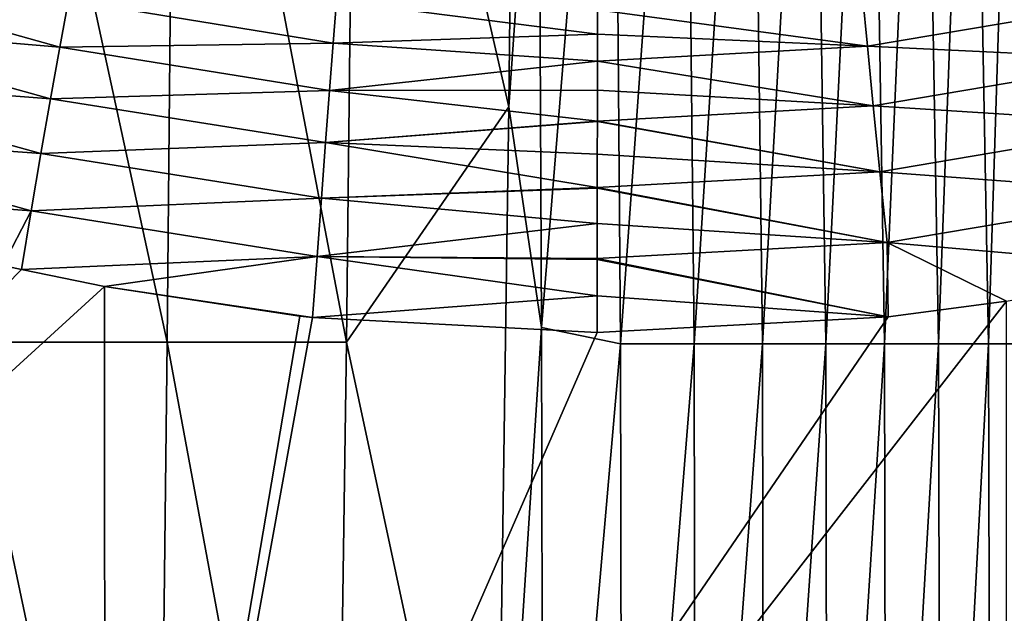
# Model space of a CAD drawing. Header units: metres. Extents: x -82 to 113, y -109 to 109.
# Tile 66 of 256: x -5.49 to 3.86, y -28.17 to -22.53. Entities that reach past the tile are written whole.
import ezdxf

# ---------------------------------------------------------------- set-up
doc = ezdxf.new("R2010")
doc.units = ezdxf.units.M
doc.layers.add('solid_20_382_013_XXX', color=7, linetype='CONTINUOUS')

msp = doc.modelspace()

# ---------------------------------------------------------------- linework, layer by layer
at = {"layer": 'solid_20_382_013_XXX'}
for points in [[(-2.293761, -17.064617, -61.645512), (-0.749576, -14.510777, -61.649925), (-0.84429, -23.362299, -61.53616)], [(-0.84429, -23.362299, -61.53616), (-0.749576, -14.510777, -61.649925), (-0.564686, -19.31085, -61.588692)], [(-4.090511, -25.596907, -61.538254), (-5.993107, -25.596907, -61.541092), (-5.94505, -17.064617, -61.656952)], [(-4.090511, -25.596907, -61.538254), (-5.94505, -17.064617, -61.656952), (-4.012075, -17.064617, -61.655029)], [(-4.090511, -25.596907, -61.538254), (-4.012075, -17.064617, -61.655029), (-2.388498, -25.596907, -61.526466)], [(-4.012075, -17.064617, -61.655029), (-2.293761, -17.064617, -61.645512), (-2.388498, -25.596907, -61.526466)], [(-2.388498, -25.596907, -61.526466), (-2.293761, -17.064617, -61.645512), (-0.84429, -23.362299, -61.53616)], [(0.148865, -17.073614, -61.593533), (-0.535158, -25.458647, -61.4916), (-0.564686, -19.31085, -61.588692)], [(0.148865, -17.073614, -61.593533), (0.21682, -25.614689, -61.458), (-0.535158, -25.458647, -61.4916)], [(0.148865, -17.073614, -61.593533), (0.827139, -17.073614, -61.559582), (0.21682, -25.614689, -61.458)], [(0.827139, -17.073614, -61.559582), (0.9152, -25.614689, -61.415108), (0.21682, -25.614689, -61.458)], [(0.827139, -17.073614, -61.559582), (1.458056, -17.073614, -61.513432), (0.9152, -25.614689, -61.415108)], [(1.458056, -17.073614, -61.513432), (1.564183, -25.614689, -61.357494), (0.9152, -25.614689, -61.415108)], [(1.458056, -17.073614, -61.513432), (2.043925, -17.073614, -61.452854), (1.564183, -25.614689, -61.357494)], [(2.043925, -17.073614, -61.452854), (2.166011, -25.614689, -61.282612), (1.564183, -25.614689, -61.357494)], [(2.043925, -17.073614, -61.452854), (2.587049, -17.073614, -61.375603), (2.166011, -25.614689, -61.282612)], [(2.587049, -17.073614, -61.375603), (2.722903, -25.614689, -61.187775), (2.166011, -25.614689, -61.282612)], [(2.587049, -17.073614, -61.375603), (3.089566, -17.073614, -61.278904), (2.722903, -25.614689, -61.187775)], [(3.089566, -17.073614, -61.278904), (3.236954, -25.614689, -61.06955), (2.722903, -25.614689, -61.187775)], [(3.089566, -17.073614, -61.278904), (3.553452, -17.073614, -61.15947), (3.236954, -25.614689, -61.06955)], [(3.553452, -17.073614, -61.15947), (3.710214, -25.614689, -60.924229), (3.236954, -25.614689, -61.06955)], [(3.553452, -17.073614, -61.15947), (3.98067, -17.073614, -61.013969), (3.710214, -25.614689, -60.924229)], [(3.98067, -17.073614, -61.013969), (4.144729, -25.614689, -60.748096), (3.710214, -25.614689, -60.924229)], [(-0.84429, -23.362299, -61.53616), (-0.564686, -19.31085, -61.588692), (-0.535158, -25.458647, -61.4916)], [(-5.112032, -22.796215, -22.465714), (-7.629538, -22.09071, -22.480005), (-7.775374, -22.569355, -22.737282)], [(-5.112032, -22.796215, -22.465714), (-5.030091, -22.347832, -22.133709), (-7.629538, -22.09071, -22.480005)], [(-2.514836, -22.75753, -22.121799), (-5.030091, -22.347832, -22.133709), (-5.112032, -22.796215, -22.465714)], [(-2.514836, -22.75753, -22.121799), (-2.483078, -22.358377, -21.727163), (-5.030091, -22.347832, -22.133709)], [(2.514327, -22.300838, -21.679615), (-0.00338, -22.441376, -21.67502), (2.560363, -22.787254, -22.167089)], [(2.514327, -22.300838, -21.679615), (2.560363, -22.787254, -22.167089), (5.101135, -22.357573, -22.173674)], [(-0.003736, -22.672565, -21.927156), (-2.483078, -22.358377, -21.727163), (-2.514836, -22.75753, -22.121799)], [(-0.003736, -22.672565, -21.927156), (-0.00338, -22.441376, -21.67502), (-2.483078, -22.358377, -21.727163)], [(2.560363, -22.787254, -22.167089), (-0.00338, -22.441376, -21.67502), (-0.003736, -22.672565, -21.927156)], [(5.101135, -22.357573, -22.173674), (2.560363, -22.787254, -22.167089), (5.217715, -22.912277, -22.569677)], [(-5.199778, -23.285347, -22.729118), (-7.775374, -22.569355, -22.737282), (-7.926223, -23.076584, -22.924103)], [(-5.199778, -23.285347, -22.729118), (-5.112032, -22.796215, -22.465714), (-7.775374, -22.569355, -22.737282)], [(-0.004072, -22.930069, -22.162529), (-0.003736, -22.672565, -21.927156), (-2.514836, -22.75753, -22.121799)], [(2.560363, -22.787254, -22.167089), (-0.003736, -22.672565, -21.927156), (-0.004072, -22.930069, -22.162529)], [(-2.549829, -23.207455, -22.456369), (-5.112032, -22.796215, -22.465714), (-5.199778, -23.285347, -22.729118)], [(-2.549829, -23.207455, -22.456369), (-2.514836, -22.75753, -22.121799), (-5.112032, -22.796215, -22.465714)], [(-0.004072, -22.930069, -22.162529), (-2.514836, -22.75753, -22.121799), (-2.549829, -23.207455, -22.456369)], [(2.560363, -22.787254, -22.167089), (-0.004072, -22.930069, -22.162529), (2.615564, -23.351618, -22.563066)], [(2.560363, -22.787254, -22.167089), (2.615564, -23.351618, -22.563066), (5.217715, -22.912277, -22.569677)], [(5.217715, -22.912277, -22.569677), (2.615564, -23.351618, -22.563066), (5.34905, -23.528008, -22.864264)], [(-0.004383, -23.205601, -22.373135), (-0.004072, -22.930069, -22.162529), (-2.549829, -23.207455, -22.456369)], [(2.615564, -23.351618, -22.563066), (-0.004072, -22.930069, -22.162529), (-0.004383, -23.205601, -22.373135)], [(-5.29107, -23.806366, -22.922451), (-7.926223, -23.076584, -22.924103), (-8.077548, -23.602562, -23.042801)], [(-5.29107, -23.806366, -22.922451), (-5.199778, -23.285347, -22.729118), (-7.926223, -23.076584, -22.924103)], [(-2.587409, -23.700472, -22.725105), (-5.199778, -23.285347, -22.729118), (-5.29107, -23.806366, -22.922451)], [(-2.587409, -23.700472, -22.725105), (-2.549829, -23.207455, -22.456369), (-5.199778, -23.285347, -22.729118)], [(-0.004669, -23.497259, -22.55851), (-2.549829, -23.207455, -22.456369), (-2.587409, -23.700472, -22.725105)], [(-0.004669, -23.497259, -22.55851), (-0.004383, -23.205601, -22.373135), (-2.549829, -23.207455, -22.456369)], [(2.615564, -23.351618, -22.563066), (-0.004383, -23.205601, -22.373135), (-0.004669, -23.497259, -22.55851)], [(-2.388498, -25.596907, -61.526466), (-0.84429, -23.362299, -61.53616), (-0.9714, -32.21381, -61.370724)], [(-0.9714, -32.21381, -61.370724), (-0.84429, -23.362299, -61.53616), (-0.535158, -25.458647, -61.4916)], [(2.615564, -23.351618, -22.563066), (-0.004669, -23.497259, -22.55851), (2.678416, -23.978291, -22.85755)], [(2.615564, -23.351618, -22.563066), (2.678416, -23.978291, -22.85755), (5.34905, -23.528008, -22.864264)], [(-0.004674, -23.501793, -22.561121), (-0.004669, -23.497259, -22.55851), (-2.587409, -23.700472, -22.725105)], [(-0.004928, -23.813147, -22.722658), (-0.004674, -23.501793, -22.561121), (-2.587409, -23.700472, -22.725105)], [(2.678416, -23.978291, -22.85755), (-0.004674, -23.501793, -22.561121), (-0.004928, -23.813147, -22.722658)], [(2.678416, -23.978291, -22.85755), (-0.004669, -23.497259, -22.55851), (-0.004674, -23.501793, -22.561121)], [(5.34905, -23.528008, -22.864264), (2.678416, -23.978291, -22.85755), (5.491795, -24.189312, -23.047565)], [(-5.383665, -24.350418, -23.044622), (-8.077548, -23.602562, -23.042801), (-8.22613, -24.137001, -23.095711)], [(-5.383665, -24.350418, -23.044622), (-5.29107, -23.806366, -22.922451), (-8.077548, -23.602562, -23.042801)], [(-2.626961, -24.228994, -22.923832), (-2.587409, -23.700472, -22.725105), (-5.29107, -23.806366, -22.922451)], [(-0.005145, -24.127247, -22.852961), (-2.587409, -23.700472, -22.725105), (-2.626961, -24.228994, -22.923832)], [(-0.005145, -24.127247, -22.852961), (-0.004928, -23.813147, -22.722658), (-2.587409, -23.700472, -22.725105)], [(-2.626961, -24.228994, -22.923832), (-5.29107, -23.806366, -22.922451), (-5.383665, -24.350418, -23.044622)], [(2.678416, -23.978291, -22.85755), (-0.004928, -23.813147, -22.722658), (-0.005145, -24.127247, -22.852961)], [(2.678416, -23.978291, -22.85755), (-0.005145, -24.127247, -22.852961), (2.747274, -24.651535, -23.040663)], [(2.678416, -23.978291, -22.85755), (2.747274, -24.651535, -23.040663), (5.491795, -24.189312, -23.047565)], [(-0.005151, -24.136303, -22.856266), (-0.005145, -24.127247, -22.852961), (-2.626961, -24.228994, -22.923832)], [(2.747274, -24.651535, -23.040663), (-0.005145, -24.127247, -22.852961), (-0.005151, -24.136303, -22.856266)], [(-5.383665, -24.350418, -23.044622), (-8.22613, -24.137001, -23.095711), (-5.654268, -24.868349, -23.094568)], [(-0.005373, -24.469673, -22.961403), (-0.005151, -24.136303, -22.856266), (-2.626961, -24.228994, -22.923832)], [(2.747274, -24.651535, -23.040663), (-0.005151, -24.136303, -22.856266), (-0.005373, -24.469673, -22.961403)], [(5.491795, -24.189312, -23.047565), (2.747274, -24.651535, -23.040663), (5.542819, -24.896185, -23.109497)], [(-2.667872, -24.78544, -23.048531), (-2.626961, -24.228994, -22.923832), (-5.383665, -24.350418, -23.044622)], [(-0.005373, -24.469673, -22.961403), (-2.626961, -24.228994, -22.923832), (-2.667872, -24.78544, -23.048531)], [(-5.476743, -24.908333, -23.094543), (-5.383665, -24.350418, -23.044622), (-5.654268, -24.868349, -23.094568)], [(-2.667872, -24.78544, -23.048531), (-5.383665, -24.350418, -23.044622), (-5.476743, -24.908333, -23.094543)], [(-0.005603, -24.804146, -23.035984), (-0.005373, -24.469673, -22.961403), (-2.667872, -24.78544, -23.048531)], [(2.747274, -24.651535, -23.040663), (-0.005373, -24.469673, -22.961403), (-0.005603, -24.804146, -23.035984)], [(2.747274, -24.651535, -23.040663), (-0.005603, -24.804146, -23.035984), (2.75959, -25.356571, -23.102451)], [(2.747274, -24.651535, -23.040663), (3.881871, -25.209272, -23.105007), (5.542819, -24.896185, -23.109497)], [(2.747274, -24.651535, -23.040663), (2.75959, -25.356571, -23.102451), (3.881871, -25.209272, -23.105007)], [(-2.667872, -24.78544, -23.048531), (-5.476743, -24.908333, -23.094543), (-4.688087, -25.070044, -23.094534)], [(-2.710109, -25.362209, -23.095184), (-2.667872, -24.78544, -23.048531), (-4.688087, -25.070044, -23.094534)], [(-0.005858, -25.156979, -23.082781), (-2.667872, -24.78544, -23.048531), (-2.710109, -25.362209, -23.095184)], [(-0.005608, -24.81094, -23.037189), (-0.005603, -24.804146, -23.035984), (-2.667872, -24.78544, -23.048531)], [(-0.005858, -25.156979, -23.082781), (-0.005608, -24.81094, -23.037189), (-2.667872, -24.78544, -23.048531)], [(-13.619698, -33.224514, -23.091555), (-5.476743, -24.908333, -23.094543), (-5.654268, -24.868349, -23.094568)], [(2.75959, -25.356571, -23.102451), (-0.005608, -24.81094, -23.037189), (-0.005858, -25.156979, -23.082781)], [(2.75959, -25.356571, -23.102451), (-0.005603, -24.804146, -23.035984), (-0.005608, -24.81094, -23.037189)], [(-13.619698, -33.224514, -23.091555), (-4.688087, -25.070044, -23.094534), (-5.476743, -24.908333, -23.094543)], [(-13.619698, -33.224514, -23.091555), (-4.67969, -36.226563, -23.078228), (-4.688087, -25.070044, -23.094534)], [(-2.829974, -25.349123, -23.095116), (-2.710109, -25.362209, -23.095184), (-4.688087, -25.070044, -23.094534)], [(-4.67969, -36.226563, -23.078228), (-2.829974, -25.349123, -23.095116), (-4.688087, -25.070044, -23.094534)], [(-0.005858, -25.156979, -23.082781), (-2.710109, -25.362209, -23.095184), (-0.006126, -25.504524, -23.097733)], [(2.75959, -25.356571, -23.102451), (-0.005858, -25.156979, -23.082781), (-0.006126, -25.504524, -23.097733)], [(-4.67969, -36.226563, -23.078228), (3.885565, -37.783367, -23.083008), (3.881871, -25.209272, -23.105007)], [(2.75959, -25.356571, -23.102451), (-4.67969, -36.226563, -23.078228), (3.881871, -25.209272, -23.105007)], [(-4.67969, -36.226563, -23.078228), (-2.710109, -25.362209, -23.095184), (-2.829974, -25.349123, -23.095116)], [(2.75959, -25.356571, -23.102451), (-0.006126, -25.504524, -23.097733), (-4.67969, -36.226563, -23.078228)], [(-4.67969, -36.226563, -23.078228), (-0.006126, -25.504524, -23.097733), (-2.710109, -25.362209, -23.095184)], [(-0.9714, -32.21381, -61.370724), (-0.535158, -25.458647, -61.4916), (-0.517534, -34.006279, -61.313519)], [(0.21682, -25.614689, -61.458), (-0.517534, -34.006279, -61.313519), (-0.535158, -25.458647, -61.4916)], [(-4.19104, -34.129189, -61.375511), (-6.054699, -34.129189, -61.37952), (-5.993107, -25.596907, -61.541092)], [(-4.19104, -34.129189, -61.375511), (-5.993107, -25.596907, -61.541092), (-4.090511, -25.596907, -61.538254)], [(-4.19104, -34.129189, -61.375511), (-4.090511, -25.596907, -61.538254), (-2.509917, -34.129189, -61.360817)], [(-4.090511, -25.596907, -61.538254), (-2.388498, -25.596907, -61.526466), (-2.509917, -34.129189, -61.360817)], [(-2.509917, -34.129189, -61.360817), (-2.388498, -25.596907, -61.526466), (-0.9714, -32.21381, -61.370724)], [(0.21682, -25.614689, -61.458), (0.230492, -34.155762, -61.272007), (-0.517534, -34.006279, -61.313519)], [(0.21682, -25.614689, -61.458), (0.9152, -25.614689, -61.415108), (0.230492, -34.155762, -61.272007)], [(0.9152, -25.614689, -61.415108), (0.927778, -34.155762, -61.220367), (0.230492, -34.155762, -61.272007)], [(0.9152, -25.614689, -61.415108), (1.564183, -25.614689, -61.357494), (0.927778, -34.155762, -61.220367)], [(1.564183, -25.614689, -61.357494), (1.5774, -34.155762, -61.152363), (0.927778, -34.155762, -61.220367)], [(1.564183, -25.614689, -61.357494), (2.166011, -25.614689, -61.282612), (1.5774, -34.155762, -61.152363)], [(2.166011, -25.614689, -61.282612), (2.181132, -34.155762, -61.065365), (1.5774, -34.155762, -61.152363)], [(2.166011, -25.614689, -61.282612), (2.722903, -25.614689, -61.187775), (2.181132, -34.155762, -61.065365)], [(2.722903, -25.614689, -61.187775), (2.740765, -34.155762, -60.956535), (2.181132, -34.155762, -61.065365)], [(2.722903, -25.614689, -61.187775), (3.236954, -25.614689, -61.06955), (2.740765, -34.155762, -60.956535)], [(3.236954, -25.614689, -61.06955), (3.258127, -34.155762, -60.822315), (2.740765, -34.155762, -60.956535)], [(3.236954, -25.614689, -61.06955), (3.710214, -25.614689, -60.924229), (3.258127, -34.155762, -60.822315)], [(3.710214, -25.614689, -60.924229), (3.735058, -34.155762, -60.659023), (3.258127, -34.155762, -60.822315)], [(3.710214, -25.614689, -60.924229), (4.144729, -25.614689, -60.748096), (3.735058, -34.155762, -60.659023)], [(4.144729, -25.614689, -60.748096), (4.173394, -34.155762, -60.462967), (3.735058, -34.155762, -60.659023)]]:
    msp.add_3dface(points, dxfattribs=at)

doc.saveas('drawing.dxf')
